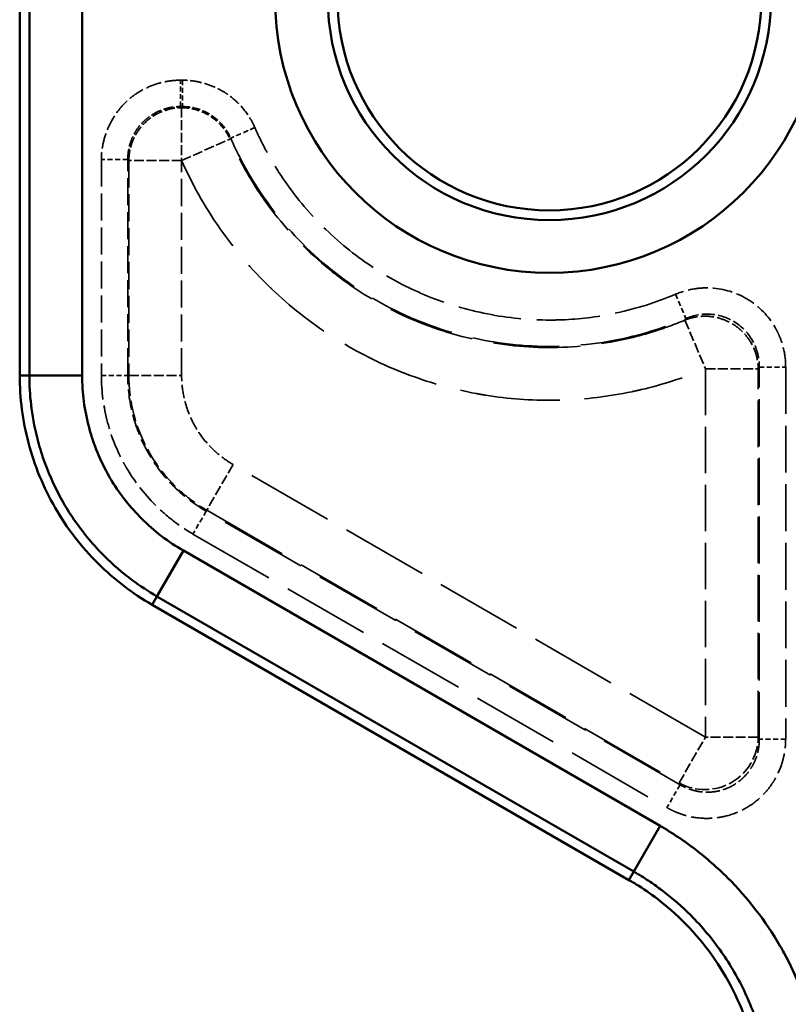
# Model space of a CAD drawing. Header units: millimetres. Extents: x 3367 to 6255, y 2001 to 4216.
# Tile 157 of 256: x 3624 to 3653, y 2908 to 2945. Entities that reach past the tile are written whole.
import ezdxf

# ---------------------------------------------------------------- set-up
doc = ezdxf.new("R2010")
doc.units = ezdxf.units.MM
doc.linetypes.add('DASHED', pattern=[0.2067, 0.1654, -0.0413])
for name, color, linetype, lineweight in [('Sichtbare Kanten(DIN)', 7, 'Continuous', 50), ('Sichtbare tangentiale Kanten(DIN)', 7, 'Continuous', 50), ('Verdeckte Kanten(DIN)', 7, 'DASHED', 35), ('Verdeckte tangentiale Kanten(DIN)', 7, 'DASHED', 35)]:
    doc.layers.add(name, color=color, linetype=linetype, lineweight=lineweight)

msp = doc.modelspace()

# ---------------------------------------------------------------- linework, layer by layer
at = {"layer": 'Sichtbare Kanten(DIN)'}
for p, q in [((3623.60204, 2960.10444), (3623.60204, 2931.65145)), ((3628.60204, 2922.99119), (3646.60204, 2912.59889))]:
    msp.add_line(p, q, dxfattribs=at)
msp.add_circle((3643.59772, 2945.87798), 8, dxfattribs=at)
for points, knots in [([(3623.60204, 2931.65145), (3623.60204, 2930.79233), (3623.71301, 2929.93669), (3624.15731, 2928.2471), (3624.4969, 2927.42211), (3625.38675, 2925.88083), (3625.93143, 2925.17425), (3627.1725, 2923.94467), (3627.85802, 2923.42075), (3628.60204, 2922.99119)], [0.000001, 0.000001, 0.000001, 0.000001, 0.25773682, 0.25773682, 0.52508253, 0.52508253, 0.79242823, 0.79242823, 1.05016404, 1.05016404, 1.05016404, 1.05016404]), ([(3646.60204, 2912.59889), (3646.72521, 2912.52777), (3646.84758, 2912.45362), (3646.96892, 2912.37644), (3647.24271, 2912.2023), (3647.5113, 2912.01272), (3647.77222, 2911.80812), (3648.1636, 2911.50123), (3648.53771, 2911.16053), (3648.88648, 2910.78968), (3649.23526, 2910.41884), (3649.5587, 2910.01786), (3649.85, 2909.59294), (3650.1413, 2909.16802), (3650.40044, 2908.71916), (3650.62279, 2908.25443), (3650.84513, 2907.7897), (3651.03067, 2907.30909), (3651.17744, 2906.82162), (3651.32421, 2906.33415), (3651.43221, 2905.83982), (3651.50231, 2905.34743), (3651.54904, 2905.01917), (3651.57892, 2904.69177), (3651.59284, 2904.36758), (3651.599, 2904.22391), (3651.60204, 2904.08087), (3651.60204, 2903.93863)], [0, 0, 0, 0, 0.042669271, 0.042669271, 0.042669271, 0.138949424, 0.138949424, 0.138949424, 0.283369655, 0.283369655, 0.283369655, 0.427789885, 0.427789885, 0.427789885, 0.572210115, 0.572210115, 0.572210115, 0.716630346, 0.716630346, 0.716630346, 0.861050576, 0.861050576, 0.861050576, 0.957330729, 0.957330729, 0.957330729, 1, 1, 1, 1])]:
    msp.add_open_spline(points, degree=3, knots=knots, dxfattribs=at)
at = {"layer": 'Sichtbare tangentiale Kanten(DIN)'}
for p, q in [((3623.96724, 2931.65145), (3623.96724, 2960.10444)), ((3625.95963, 2960.10444), (3625.95963, 2931.65145)), ((3623.96724, 2931.65145), (3623.60204, 2931.65145)), ((3625.95963, 2931.65145), (3623.96724, 2931.65145)), ((3629.78084, 2925.03293), (3628.78464, 2923.30747)), ((3629.78084, 2925.03293), (3647.78084, 2914.64063)), ((3628.78464, 2923.30747), (3628.60204, 2922.99119)), ((3646.78464, 2912.91517), (3628.78464, 2923.30747)), ((3647.78084, 2914.64063), (3646.78464, 2912.91517)), ((3646.78464, 2912.91517), (3646.60204, 2912.59889))]:
    msp.add_line(p, q, dxfattribs=at)
for radius in [10.35759, 8.3652]:
    msp.add_arc((3643.59772, 2945.87798), radius, 180, 0, dxfattribs=at)
for points, knots in [([(3628.78464, 2923.30747), (3628.46223, 2923.49359), (3628.15076, 2923.69861), (3627.85107, 2923.92167), (3627.47593, 2924.20087), (3627.11901, 2924.50873), (3626.78684, 2924.84089), (3626.58828, 2925.03944), (3626.39856, 2925.24666), (3626.21838, 2925.46161), (3625.8588, 2925.89058), (3625.53772, 2926.34967), (3625.25861, 2926.8331), (3624.97925, 2927.31699), (3624.74193, 2927.82526), (3624.54998, 2928.35161), (3624.45361, 2928.61589), (3624.36876, 2928.88449), (3624.29586, 2929.15651), (3624.18594, 2929.56662), (3624.10317, 2929.98448), (3624.04835, 2930.40402), (3624.04262, 2930.44789), (3624.03719, 2930.49177), (3624.03207, 2930.53568), (3623.98877, 2930.9068), (3623.96725, 2931.27912), (3623.96724, 2931.65145)], [0, 0, 0, 0, 0.11125616, 0.11125616, 0.11125616, 0.25052134, 0.25052134, 0.25052134, 0.33376849, 0.33376849, 0.33376849, 0.49990193, 0.49990193, 0.49990193, 0.666191, 0.666191, 0.666191, 0.74968449, 0.74968449, 0.74968449, 0.87556724, 0.87556724, 0.87556724, 0.88873033, 0.88873033, 0.88873033, 1, 1, 1, 1]), ([(3625.95963, 2931.65145), (3625.95963, 2931.32253), (3625.98145, 2930.99011), (3626.02463, 2930.66202), (3626.06812, 2930.33166), (3626.13327, 2930.00572), (3626.21998, 2929.68253), (3626.39202, 2929.04133), (3626.64926, 2928.41114), (3626.98315, 2927.83102), (3627.01675, 2927.77264), (3627.05112, 2927.71477), (3627.08623, 2927.65743), (3627.40068, 2927.14389), (3627.77798, 2926.66781), (3628.20319, 2926.24345), (3628.67639, 2925.7712), (3629.20891, 2925.36313), (3629.78084, 2925.03293)], [0, 0, 0, 0, 0.99906867, 0.99906867, 0.99906867, 2.00503142, 2.00503142, 2.00503142, 4.00085995, 4.00085995, 4.00085995, 4.20168361, 4.20168361, 4.20168361, 6.00004252, 6.00004252, 6.00004252, 8.00140881, 8.00140881, 8.00140881, 8.00140881]), ([(3647.78084, 2914.64063), (3647.83831, 2914.60707), (3647.89585, 2914.57347), (3647.953, 2914.53928), (3648.01023, 2914.50505), (3648.06708, 2914.47022), (3648.12364, 2914.43494), (3648.23696, 2914.36426), (3648.34916, 2914.29178), (3648.46014, 2914.21744), (3648.68261, 2914.06842), (3648.90017, 2913.91192), (3649.11279, 2913.74832), (3649.53766, 2913.42141), (3649.94274, 2913.06612), (3650.32623, 2912.68295), (3651.08652, 2911.92329), (3651.7612, 2911.05353), (3652.30278, 2910.11831), (3652.35766, 2910.02354), (3652.41119, 2909.9281), (3652.46335, 2909.83206), (3652.9278, 2908.97689), (3653.28865, 2908.06423), (3653.53869, 2907.12623), (3653.81705, 2906.08193), (3653.95797, 2905.0064), (3653.95963, 2903.93863)], [0, 0, 0, 0, 0.20216022, 0.20216022, 0.20216022, 0.40461572, 0.40461572, 0.40461572, 0.81024859, 0.81024859, 0.81024859, 1.62334437, 1.62334437, 1.62334437, 3.24812431, 3.24812431, 3.24812431, 6.46936853, 6.46936853, 6.46936853, 6.79579389, 6.79579389, 6.79579389, 9.70224823, 9.70224823, 9.70224823, 12.93809391, 12.93809391, 12.93809391, 12.93809391]), ([(3651.96724, 2903.93863), (3651.96727, 2904.33913), (3651.94377, 2904.73961), (3651.89715, 2905.1388), (3651.8388, 2905.63848), (3651.74397, 2906.13665), (3651.61322, 2906.62478), (3651.53506, 2906.91658), (3651.44407, 2907.2048), (3651.34073, 2907.4883), (3651.13449, 2908.05407), (3650.87944, 2908.60014), (3650.57916, 2909.12021), (3650.2786, 2909.64077), (3649.93272, 2910.13529), (3649.54557, 2910.59725), (3649.35119, 2910.82919), (3649.14657, 2911.05273), (3648.93236, 2911.26698), (3648.60939, 2911.58999), (3648.26464, 2911.89185), (3647.90321, 2912.16861), (3647.86542, 2912.19755), (3647.82745, 2912.22621), (3647.78931, 2912.25459), (3647.64587, 2912.36131), (3647.49985, 2912.46419), (3647.35142, 2912.56311), (3647.25834, 2912.62514), (3647.16431, 2912.68561), (3647.06941, 2912.7446), (3647.02228, 2912.77389), (3646.97493, 2912.80283), (3646.92731, 2912.83126), (3646.87994, 2912.85955), (3646.83231, 2912.88735), (3646.78464, 2912.91517)], [0, 0, 0, 0, 0.11125609, 0.11125609, 0.11125609, 0.25051814, 0.25051814, 0.25051814, 0.33376826, 0.33376826, 0.33376826, 0.4999019, 0.4999019, 0.4999019, 0.66619112, 0.66619112, 0.66619112, 0.74968495, 0.74968495, 0.74968495, 0.87556958, 0.87556958, 0.87556958, 0.88873037, 0.88873037, 0.88873037, 0.93822014, 0.93822014, 0.93822014, 0.96925313, 0.96925313, 0.96925313, 0.98466653, 0.98466653, 0.98466653, 1, 1, 1, 1])]:
    msp.add_open_spline(points, degree=3, knots=knots, dxfattribs=at)
at = {"layer": 'Verdeckte Kanten(DIN)', "ltscale": 2.25794}
msp.add_line((3629.71618, 2941.75777), (3629.71618, 2939.76893), dxfattribs=at)
at = {"layer": 'Verdeckte Kanten(DIN)', "ltscale": 2.260227}
msp.add_line((3648.71548, 2933.73713), (3649.48941, 2931.90123), dxfattribs=at)
at = {"layer": 'Verdeckte Kanten(DIN)', "ltscale": 2.26044}
msp.add_line((3649.48941, 2931.90123), (3651.4818, 2931.90123), dxfattribs=at)
at = {"layer": 'Verdeckte Kanten(DIN)', "ltscale": 2.260439}
for p in [(3648.49322, 2916.26463), (3651.4818, 2917.99009)]:
    msp.add_line(p, (3649.48941, 2917.99009), dxfattribs=at)
at = {"layer": 'Verdeckte Kanten(DIN)', "ltscale": 1.13017}
for p, q in [((3652.51837, 2917.92016), (3651.52218, 2917.92016)), ((3648.53359, 2916.1947), (3648.03549, 2915.33197))]:
    msp.add_line(p, q, dxfattribs=at)
at = {"layer": 'Verdeckte tangentiale Kanten(DIN)', "ltscale": 1.13017}
for p, q in [((3629.6743, 2941.79812), (3629.6743, 2942.79431)), ((3629.74254, 2942.79431), (3629.74254, 2941.79812)), ((3627.68191, 2939.80573), (3626.68571, 2939.80573)), ((3651.52218, 2931.96219), (3652.51837, 2931.96219)), ((3630.6423, 2926.52428), (3630.1442, 2925.66155))]:
    msp.add_line(p, q, dxfattribs=at)
at = {"layer": 'Verdeckte tangentiale Kanten(DIN)', "ltscale": 0.051896}
for p, q in [((3629.74254, 2942.79431), (3629.6743, 2942.79431)), ((3629.6743, 2941.79812), (3629.74254, 2941.79812))]:
    msp.add_line(p, q, dxfattribs=at)
at = {"layer": 'Verdeckte tangentiale Kanten(DIN)', "ltscale": 0.353936}
msp.add_line((3629.71467, 2941.75777), (3629.6743, 2941.79812), dxfattribs=at)
at = {"layer": 'Verdeckte tangentiale Kanten(DIN)', "ltscale": 0.353234}
msp.add_line((3629.74254, 2941.79812), (3629.71619, 2941.75776), dxfattribs=at)
at = {"layer": 'Verdeckte tangentiale Kanten(DIN)', "ltscale": 2.260181}
msp.add_line((3629.71642, 2939.76546), (3631.53961, 2940.56828), dxfattribs=at)
at = {"layer": 'Verdeckte tangentiale Kanten(DIN)', "ltscale": 0.353258}
msp.add_line((3631.53962, 2940.56829), (3631.56737, 2940.60549), dxfattribs=at)
at = {"layer": 'Verdeckte tangentiale Kanten(DIN)', "ltscale": 6.212236}
for p, q in [((3626.68571, 2939.80573), (3626.6857, 2931.65176)), ((3627.68189, 2931.65176), (3627.68191, 2939.80573))]:
    msp.add_line(p, q, dxfattribs=at)
at = {"layer": 'Verdeckte tangentiale Kanten(DIN)', "ltscale": 0.353945}
msp.add_line((3627.68191, 2939.80573), (3627.72228, 2939.76879), dxfattribs=at)
at = {"layer": 'Verdeckte tangentiale Kanten(DIN)', "ltscale": 6.184096}
msp.add_line((3627.72228, 2939.76879), (3627.72227, 2931.65176), dxfattribs=at)
at = {"layer": 'Verdeckte tangentiale Kanten(DIN)', "ltscale": 2.260439}
for p, q in [((3629.71467, 2939.76879), (3627.72228, 2939.76879)), ((3631.65869, 2928.2847), (3630.66249, 2926.55924))]:
    msp.add_line(p, q, dxfattribs=at)
at = {"layer": 'Verdeckte tangentiale Kanten(DIN)', "ltscale": 6.183266}
msp.add_line((3629.71466, 2931.65175), (3629.71467, 2939.7677), dxfattribs=at)
at = {"layer": 'Verdeckte tangentiale Kanten(DIN)', "ltscale": 1.130168}
msp.add_line((3648.35784, 2934.71141), (3648.74849, 2933.795), dxfattribs=at)
at = {"layer": 'Verdeckte tangentiale Kanten(DIN)', "ltscale": 0.355265}
msp.add_line((3648.74851, 2933.795), (3648.71549, 2933.73715), dxfattribs=at)
at = {"layer": 'Verdeckte tangentiale Kanten(DIN)', "ltscale": 10.5985}
for p, q in [((3649.48941, 2931.90123), (3649.48941, 2917.99009)), ((3651.4818, 2917.99009), (3651.4818, 2931.90123))]:
    msp.add_line(p, q, dxfattribs=at)
at = {"layer": 'Verdeckte tangentiale Kanten(DIN)', "ltscale": 0.355868}
msp.add_line((3651.4818, 2931.90123), (3651.52218, 2931.96219), dxfattribs=at)
at = {"layer": 'Verdeckte tangentiale Kanten(DIN)', "ltscale": 10.698225}
for p, q in [((3651.52218, 2917.92016), (3651.52218, 2931.96219)), ((3652.51837, 2931.96219), (3652.51837, 2917.92016))]:
    msp.add_line(p, q, dxfattribs=at)
at = {"layer": 'Verdeckte tangentiale Kanten(DIN)', "ltscale": 1.130144}
msp.add_line((3626.68573, 2931.65176), (3627.68189, 2931.65176), dxfattribs=at)
at = {"layer": 'Verdeckte tangentiale Kanten(DIN)', "ltscale": 0.352825}
for p, q in [((3627.72227, 2931.65176), (3627.68189, 2931.65176)), ((3630.66249, 2926.55924), (3630.6423, 2926.52428))]:
    msp.add_line(p, q, dxfattribs=at)
at = {"layer": 'Verdeckte tangentiale Kanten(DIN)', "ltscale": 2.260465}
msp.add_line((3627.72227, 2931.65176), (3629.71469, 2931.65175), dxfattribs=at)
at = {"layer": 'Verdeckte tangentiale Kanten(DIN)', "ltscale": 19.921787}
for p, q in [((3649.48941, 2917.99009), (3631.65869, 2928.2847)), ((3630.66249, 2926.55924), (3648.49322, 2916.26463))]:
    msp.add_line(p, q, dxfattribs=at)
at = {"layer": 'Verdeckte tangentiale Kanten(DIN)', "ltscale": 19.989449}
for p, q in [((3648.53359, 2916.1947), (3630.6423, 2926.52428)), ((3630.1442, 2925.66155), (3648.03549, 2915.33197))]:
    msp.add_line(p, q, dxfattribs=at)
at = {"layer": 'Verdeckte tangentiale Kanten(DIN)', "ltscale": 0.356824}
for p, q in [((3651.52218, 2917.92016), (3651.4818, 2917.99009)), ((3648.49322, 2916.26463), (3648.53359, 2916.1947))]:
    msp.add_line(p, q, dxfattribs=at)
at = {"layer": 'Verdeckte tangentiale Kanten(DIN)', "ltscale": 3.171279}
msp.add_ellipse((3649.48941, 2917.99009), major_axis=(-1.73205, -1), ratio=0.98503422, start_param=0.53015185, end_param=2.6114408, dxfattribs=at)
at = {"layer": 'Verdeckte tangentiale Kanten(DIN)', "ltscale": 3.573416}
msp.add_open_spline([(3629.6743, 2942.79431), (3629.62628, 2942.79361), (3629.57821, 2942.7929), (3629.53007, 2942.79068), (3629.48193, 2942.78846), (3629.43372, 2942.78472), (3629.38554, 2942.77985), (3629.28917, 2942.7701), (3629.1929, 2942.75585), (3629.09719, 2942.73688), (3628.90598, 2942.699), (3628.71705, 2942.64233), (3628.53493, 2942.56804), (3628.35288, 2942.49378), (3628.17766, 2942.40194), (3628.01398, 2942.29292), (3627.85027, 2942.1839), (3627.69818, 2942.05784), (3627.56035, 2941.91717), (3627.42252, 2941.77652), (3627.29913, 2941.62134), (3627.1914, 2941.45617), (3627.08359, 2941.29089), (3626.99147, 2941.11561), (3626.91655, 2940.93419), (3626.84163, 2940.75277), (3626.78393, 2940.56522), (3626.74494, 2940.37584), (3626.72544, 2940.2811), (3626.71062, 2940.18591), (3626.70071, 2940.09071), (3626.69576, 2940.04312), (3626.69203, 2939.99554), (3626.68948, 2939.94801), (3626.68821, 2939.92425), (3626.68724, 2939.90051), (3626.68666, 2939.8768), (3626.68608, 2939.85308), (3626.68589, 2939.8294), (3626.68571, 2939.80573)], degree=3, knots=[0, 0, 0, 0, 0.14673175, 0.14673175, 0.14673175, 0.29349301, 0.29349301, 0.29349301, 0.5870035, 0.5870035, 0.5870035, 1.1733718, 1.1733718, 1.1733718, 1.75950605, 1.75950605, 1.75950605, 2.345716, 2.345716, 2.345716, 2.93191265, 2.93191265, 2.93191265, 3.51846796, 3.51846796, 3.51846796, 4.10500732, 4.10500732, 4.10500732, 4.39840796, 4.39840796, 4.39840796, 4.54509067, 4.54509067, 4.54509067, 4.61842888, 4.61842888, 4.61842888, 4.6917661, 4.6917661, 4.6917661, 4.6917661], dxfattribs=at)
at = {"layer": 'Verdeckte tangentiale Kanten(DIN)', "ltscale": 2.635274}
msp.add_open_spline([(3632.47979, 2941.00537), (3632.36514, 2941.26652), (3632.21142, 2941.51364), (3632.02495, 2941.73454), (3631.87868, 2941.90781), (3631.7123, 2942.06495), (3631.53008, 2942.20074), (3631.48009, 2942.23799), (3631.42888, 2942.27367), (3631.37655, 2942.30766), (3631.1336, 2942.46549), (3630.86631, 2942.58695), (3630.58973, 2942.66913), (3630.4512, 2942.7103), (3630.31035, 2942.74162), (3630.16861, 2942.76258), (3630.09774, 2942.77305), (3630.02665, 2942.78094), (3629.95556, 2942.78632), (3629.92002, 2942.78901), (3629.88448, 2942.79108), (3629.84897, 2942.79231), (3629.81346, 2942.79353), (3629.77799, 2942.79392), (3629.74254, 2942.79431)], degree=3, knots=[0, 0, 0, 0, 0.86451985, 0.86451985, 0.86451985, 1.5426634, 1.5426634, 1.5426634, 1.72871081, 1.72871081, 1.72871081, 2.59241879, 2.59241879, 2.59241879, 3.02501116, 3.02501116, 3.02501116, 3.24129714, 3.24129714, 3.24129714, 3.34941999, 3.34941999, 3.34941999, 3.45752227, 3.45752227, 3.45752227, 3.45752227], dxfattribs=at)
at = {"layer": 'Verdeckte tangentiale Kanten(DIN)', "ltscale": 2.388951}
msp.add_open_spline([(3627.68191, 2939.80573), (3627.68196, 2939.82207), (3627.68202, 2939.83842), (3627.68232, 2939.85477), (3627.68263, 2939.87111), (3627.6832, 2939.88745), (3627.68395, 2939.90377), (3627.68547, 2939.93643), (3627.68774, 2939.96905), (3627.69082, 2940.00158), (3627.69699, 2940.06667), (3627.70636, 2940.13143), (3627.71884, 2940.19557), (3627.7438, 2940.32383), (3627.78121, 2940.44968), (3627.83068, 2940.57048), (3627.8439, 2940.60274), (3627.85797, 2940.63463), (3627.87287, 2940.66613), (3627.91381, 2940.75262), (3627.96103, 2940.83607), (3628.01402, 2940.91571), (3628.0863, 2941.02432), (3628.16931, 2941.12586), (3628.26155, 2941.21821), (3628.3108, 2941.26752), (3628.36268, 2941.31421), (3628.41684, 2941.35801), (3628.46411, 2941.39623), (3628.51317, 2941.43228), (3628.5638, 2941.46598), (3628.67248, 2941.53831), (3628.78841, 2941.59977), (3628.90929, 2941.64929), (3628.94156, 2941.66252), (3628.97419, 2941.67489), (3629.00712, 2941.68639), (3629.09752, 2941.71798), (3629.19026, 2941.74305), (3629.28431, 2941.76129), (3629.34848, 2941.77373), (3629.41327, 2941.783), (3629.47837, 2941.78925), (3629.51091, 2941.79237), (3629.54354, 2941.79473), (3629.57622, 2941.79608), (3629.60889, 2941.79744), (3629.64161, 2941.79778), (3629.6743, 2941.79812)], degree=3, knots=[0, 0, 0, 0, 0.0489689, 0.0489689, 0.0489689, 0.09794288, 0.09794288, 0.09794288, 0.19590682, 0.19590682, 0.19590682, 0.39189511, 0.39189511, 0.39189511, 0.78376421, 0.78376421, 0.78376421, 0.88840332, 0.88840332, 0.88840332, 1.17572283, 1.17572283, 1.17572283, 1.5675979, 1.5675979, 1.5675979, 1.77680663, 1.77680663, 1.77680663, 1.95937933, 1.95937933, 1.95937933, 2.35129125, 2.35129125, 2.35129125, 2.45593235, 2.45593235, 2.45593235, 2.74317341, 2.74317341, 2.74317341, 2.9391608, 2.9391608, 2.9391608, 3.03712717, 3.03712717, 3.03712717, 3.13505806, 3.13505806, 3.13505806, 3.13505806], dxfattribs=at)
at = {"layer": 'Verdeckte tangentiale Kanten(DIN)', "ltscale": 2.379713}
msp.add_open_spline([(3627.72228, 2939.76879), (3627.72302, 2939.80116), (3627.72376, 2939.83352), (3627.7255, 2939.86587), (3627.72724, 2939.8982), (3627.72998, 2939.93053), (3627.73346, 2939.96281), (3627.73878, 2940.01198), (3627.74583, 2940.06108), (3627.75473, 2940.11001), (3627.75747, 2940.1251), (3627.7604, 2940.14018), (3627.76349, 2940.15524), (3627.78953, 2940.28175), (3627.8282, 2940.4068), (3627.87886, 2940.527), (3627.91262, 2940.60712), (3627.95169, 2940.68509), (3627.9954, 2940.75997), (3628.08306, 2940.91016), (3628.18949, 2941.04841), (3628.31189, 2941.17062), (3628.43457, 2941.29312), (3628.57334, 2941.39954), (3628.72406, 2941.48708), (3628.79869, 2941.53043), (3628.87637, 2941.56916), (3628.95618, 2941.60264), (3629.07647, 2941.65309), (3629.20159, 2941.69155), (3629.32815, 2941.71734), (3629.34334, 2941.72044), (3629.35855, 2941.72335), (3629.37378, 2941.72609), (3629.4226, 2941.73486), (3629.47158, 2941.7418), (3629.52063, 2941.74699), (3629.55292, 2941.75042), (3629.58525, 2941.75308), (3629.61759, 2941.75475), (3629.64994, 2941.75642), (3629.6823, 2941.7571), (3629.71467, 2941.75777)], degree=3, knots=[0, 0, 0, 0, 0.03156629, 0.03156629, 0.03156629, 0.06312155, 0.06312155, 0.06312155, 0.11117458, 0.11117458, 0.11117458, 0.12599635, 0.12599635, 0.12599635, 0.25052461, 0.25052461, 0.25052461, 0.33352375, 0.33352375, 0.33352375, 0.49999993, 0.49999993, 0.49999993, 0.66685708, 0.66685708, 0.66685708, 0.74947823, 0.74947823, 0.74947823, 0.87400443, 0.87400443, 0.87400443, 0.88895236, 0.88895236, 0.88895236, 0.9368784, 0.9368784, 0.9368784, 0.96843354, 0.96843354, 0.96843354, 1, 1, 1, 1], dxfattribs=at)
at = {"layer": 'Verdeckte tangentiale Kanten(DIN)', "ltscale": 1.751301}
msp.add_open_spline([(3629.71618, 2941.75774), (3629.80079, 2941.75732), (3630.0546, 2941.73997), (3630.55616, 2941.60713), (3631.06326, 2941.27634), (3631.38627, 2940.8717), (3631.50412, 2940.64747), (3631.53828, 2940.57125)], degree=3, knots=[0, 0, 0, 0, 0.111111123, 0.333333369, 0.666666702, 0.888888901, 0.998576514, 0.998576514, 0.998576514, 0.998576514], dxfattribs=at)
at = {"layer": 'Verdeckte tangentiale Kanten(DIN)', "ltscale": 1.758557}
msp.add_open_spline([(3629.74254, 2941.79812), (3629.95565, 2941.79864), (3630.38186, 2941.73081), (3631.07342, 2941.37123), (3631.43031, 2940.92031), (3631.56737, 2940.60549)], degree=3, knots=[0, 0, 0, 0, 0.63915172, 1.27830343, 2.30813997, 2.30813997, 2.30813997, 2.30813997], dxfattribs=at)
at = {"layer": 'Verdeckte tangentiale Kanten(DIN)', "ltscale": 1.130128}
msp.add_open_spline([(3632.47979, 2941.00537), (3632.36788, 2940.95632), (3632.25426, 2940.90652), (3632.14783, 2940.85988), (3632.04182, 2940.81342), (3631.94421, 2940.77064), (3631.86101, 2940.73418), (3631.77782, 2940.69772), (3631.70859, 2940.66738), (3631.65834, 2940.64535), (3631.60792, 2940.62326), (3631.57716, 2940.60978), (3631.56737, 2940.60549)], degree=3, knots=[0, 0, 0, 0, 0.25054458, 0.25054458, 0.25054458, 0.50009278, 0.50009278, 0.50009278, 0.74963154, 0.74963154, 0.74963154, 1, 1, 1, 1], dxfattribs=at)
at = {"layer": 'Verdeckte tangentiale Kanten(DIN)', "ltscale": 14.432211}
msp.add_open_spline([(3648.35757, 2934.71206), (3647.64258, 2934.40807), (3646.89522, 2934.17141), (3646.13118, 2934.00779), (3645.49431, 2933.87141), (3644.84587, 2933.78578), (3644.19583, 2933.75362), (3644.05349, 2933.74658), (3643.91105, 2933.74209), (3643.76861, 2933.74016), (3642.97555, 2933.72947), (3642.18234, 2933.7985), (3641.40335, 2933.94257), (3640.62432, 2934.08664), (3639.85951, 2934.30576), (3639.12325, 2934.59651), (3638.47162, 2934.85384), (3637.84235, 2935.16729), (3637.24546, 2935.53364), (3637.16803, 2935.58116), (3637.09114, 2935.62958), (3637.01481, 2935.67887), (3636.35005, 2936.1082), (3635.72798, 2936.60441), (3635.15886, 2937.15548), (3634.58965, 2937.70663), (3634.07342, 2938.31266), (3633.62144, 2938.96368), (3633.36533, 2939.33256), (3633.12985, 2939.71589), (3632.91645, 2940.11072), (3632.75862, 2940.40273), (3632.61303, 2940.70134), (3632.47998, 2941.00545)], degree=3, knots=[0.97464216, 0.97464216, 0.97464216, 0.97464216, 3.31263005, 3.31263005, 3.31263005, 5.2614815, 5.2614815, 5.2614815, 5.68822946, 5.68822946, 5.68822946, 8.06413622, 8.06413622, 8.06413622, 10.44014871, 10.44014871, 10.44014871, 12.54306738, 12.54306738, 12.54306738, 12.81587794, 12.81587794, 12.81587794, 15.19177158, 15.19177158, 15.19177158, 17.56801648, 17.56801648, 17.56801648, 18.91445502, 18.91445502, 18.91445502, 19.91025954, 19.91025954, 19.91025954, 19.91025954], dxfattribs=at)
at = {"layer": 'Verdeckte tangentiale Kanten(DIN)', "ltscale": 19.824295}
msp.add_open_spline([(3648.71547, 2933.73716), (3648.41639, 2933.61109), (3647.50517, 2933.26602), (3645.60577, 2932.77887), (3642.99517, 2932.60757), (3640.08534, 2933.06647), (3637.34892, 2934.15518), (3634.91914, 2935.82069), (3633.13975, 2937.73859), (3632.09444, 2939.39698), (3631.66951, 2940.27321), (3631.53896, 2940.56978)], degree=3, knots=[0.000001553, 0.000001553, 0.000001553, 0.000001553, 0.047619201, 0.142857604, 0.285714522, 0.428571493, 0.57142851, 0.714285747, 0.857142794, 0.952380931, 0.999919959, 0.999919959, 0.999919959, 0.999919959], dxfattribs=at)
at = {"layer": 'Verdeckte tangentiale Kanten(DIN)', "ltscale": 19.83522}
msp.add_open_spline([(3631.5675, 2940.60554), (3631.80342, 2940.06727), (3632.5841, 2938.56741), (3634.33432, 2936.37105), (3636.98677, 2934.36766), (3640.05364, 2933.08613), (3643.34255, 2932.60672), (3646.29675, 2932.92194), (3648.05911, 2933.50133), (3648.74845, 2933.7951)], degree=3, knots=[32.34274342, 32.34274342, 32.34274342, 32.34274342, 34.10258126, 37.39460518, 40.68662909, 43.978653, 47.27067691, 50.56270082, 52.80720607, 52.80720607, 52.80720607, 52.80720607], dxfattribs=at)
at = {"layer": 'Verdeckte tangentiale Kanten(DIN)', "ltscale": 22.822695}
msp.add_open_spline([(3629.71525, 2939.76762), (3630.10775, 2938.87618), (3630.5862, 2938.02256), (3631.14196, 2937.22265), (3631.14781, 2937.21422), (3631.15367, 2937.2058), (3631.15955, 2937.19738), (3631.71783, 2936.39733), (3632.35363, 2935.65135), (3633.05504, 2934.97326), (3633.07344, 2934.95547), (3633.09189, 2934.93773), (3633.11038, 2934.92004), (3633.80415, 2934.25612), (3634.56113, 2933.65824), (3635.36773, 2933.13719), (3635.44783, 2933.08545), (3635.52842, 2933.03446), (3635.60949, 2932.98424), (3636.36648, 2932.51527), (3637.16488, 2932.1131), (3637.99233, 2931.784), (3638.11053, 2931.73699), (3638.22933, 2931.69147), (3638.34867, 2931.64746), (3639.15428, 2931.35033), (3639.98516, 2931.12172), (3640.82939, 2930.96501), (3640.94982, 2930.94265), (3641.07053, 2930.92176), (3641.19147, 2930.90233), (3642.0439, 2930.76541), (3642.90806, 2930.70135), (3643.77136, 2930.7112), (3643.87757, 2930.71242), (3643.98377, 2930.71475), (3644.08994, 2930.71819), (3644.96912, 2930.74675), (3645.8458, 2930.85198), (3646.70676, 2931.03234), (3646.82624, 2931.05737), (3646.94542, 2931.08385), (3647.06425, 2931.11175), (3647.84132, 2931.29424), (3648.60395, 2931.53802), (3649.34284, 2931.84035), (3649.3918, 2931.86039), (3649.44066, 2931.88068), (3649.48941, 2931.90123)], degree=3, knots=[37.43858538, 37.43858538, 37.43858538, 37.43858538, 40.36068056, 40.36068056, 40.36068056, 40.39146619, 40.39146619, 40.39146619, 43.31826119, 43.31826119, 43.31826119, 43.39503487, 43.39503487, 43.39503487, 46.27584101, 46.27584101, 46.27584101, 46.5619278, 46.5619278, 46.5619278, 49.23342161, 49.23342161, 49.23342161, 49.61504152, 49.61504152, 49.61504152, 52.19100267, 52.19100267, 52.19100267, 52.55848125, 52.55848125, 52.55848125, 55.14858115, 55.14858115, 55.14858115, 55.46724761, 55.46724761, 55.46724761, 58.10617399, 58.10617399, 58.10617399, 58.47239962, 58.47239962, 58.47239962, 60.86711915, 60.86711915, 60.86711915, 61.02581181, 61.02581181, 61.02581181, 61.02581181], dxfattribs=at)
at = {"layer": 'Verdeckte tangentiale Kanten(DIN)', "ltscale": 4.498999}
msp.add_open_spline([(3652.51837, 2931.96219), (3652.51837, 2932.20652), (3652.4883, 2932.45293), (3652.42892, 2932.69206), (3652.39015, 2932.84818), (3652.33891, 2933.00118), (3652.27562, 2933.14907), (3652.2419, 2933.22787), (3652.2048, 2933.30514), (3652.16438, 2933.38064), (3651.93197, 2933.81485), (3651.59095, 2934.19083), (3651.18123, 2934.46161), (3651.16448, 2934.47268), (3651.14762, 2934.48357), (3651.13065, 2934.49428), (3650.73237, 2934.74568), (3650.27178, 2934.89987), (3649.80161, 2934.94174), (3649.68059, 2934.95252), (3649.55894, 2934.95582), (3649.43736, 2934.95168), (3649.31252, 2934.94744), (3649.18799, 2934.93531), (3649.06466, 2934.91549), (3648.82141, 2934.8764), (3648.58289, 2934.80734), (3648.35784, 2934.71141)], degree=3, knots=[0, 0, 0, 0, 0.73744778, 0.73744778, 0.73744778, 1.21888128, 1.21888128, 1.21888128, 1.47539375, 1.47539375, 1.47539375, 2.95062642, 2.95062642, 2.95062642, 3.01092074, 3.01092074, 3.01092074, 4.42569741, 4.42569741, 4.42569741, 4.78984339, 4.78984339, 4.78984339, 5.16374384, 5.16374384, 5.16374384, 5.90125409, 5.90125409, 5.90125409, 5.90125409], dxfattribs=at)
at = {"layer": 'Verdeckte tangentiale Kanten(DIN)', "ltscale": 2.983864}
msp.add_open_spline([(3648.71548, 2933.73713), (3648.77237, 2933.76035), (3648.94637, 2933.82207), (3649.31239, 2933.89666), (3649.8121, 2933.88054), (3650.34995, 2933.70867), (3650.82067, 2933.39627), (3651.18797, 2932.96742), (3651.39693, 2932.51322), (3651.47038, 2932.14698), (3651.4811, 2931.96267), (3651.4818, 2931.90123)], degree=3, knots=[0, 0, 0, 0, 0.047619, 0.142857, 0.28571405, 0.42857114, 0.57142829, 0.71428548, 0.85714271, 0.9523809, 1, 1, 1, 1], dxfattribs=at)
at = {"layer": 'Verdeckte tangentiale Kanten(DIN)', "ltscale": 3.011605}
msp.add_open_spline([(3648.7485, 2933.79501), (3649.04568, 2933.92359), (3649.70128, 2934.03658), (3650.65986, 2933.72406), (3651.35764, 2932.97428), (3651.52407, 2932.29959), (3651.52218, 2931.96219)], degree=3, knots=[0.0000065, 0.0000065, 0.0000065, 0.0000065, 0.96774477, 1.93548955, 2.94360943, 3.95172931, 3.95172931, 3.95172931, 3.95172931], dxfattribs=at)
at = {"layer": 'Verdeckte tangentiale Kanten(DIN)', "ltscale": 5.517366}
msp.add_open_spline([(3626.68577, 2931.65176), (3626.68679, 2931.05432), (3626.76572, 2930.45215), (3626.92146, 2929.86776), (3627.06422, 2929.33206), (3627.27149, 2928.81137), (3627.53902, 2928.32418), (3627.5632, 2928.28016), (3627.58787, 2928.23639), (3627.61304, 2928.1929), (3627.91648, 2927.66854), (3628.29186, 2927.18424), (3628.71925, 2926.75735), (3628.93332, 2926.54353), (3629.16041, 2926.34409), (3629.39853, 2926.16104), (3629.63675, 2925.97792), (3629.886, 2925.81121), (3630.1442, 2925.66155)], degree=3, knots=[0, 0, 0, 0, 1.81087891, 1.81087891, 1.81087891, 3.47086748, 3.47086748, 3.47086748, 3.6208859, 3.6208859, 3.6208859, 5.42954583, 5.42954583, 5.42954583, 6.33548699, 6.33548699, 6.33548699, 7.24182335, 7.24182335, 7.24182335, 7.24182335], dxfattribs=at)
at = {"layer": 'Verdeckte tangentiale Kanten(DIN)', "ltscale": 4.723624}
msp.add_open_spline([(3630.6423, 2926.52428), (3630.1764, 2926.79327), (3629.31828, 2927.45909), (3628.37322, 2928.73312), (3627.80686, 2930.16615), (3627.68196, 2931.15659), (3627.68196, 2931.65176)], degree=3, knots=[0, 0, 0, 0, 1.61408186, 3.22816372, 4.71379877, 6.19943383, 6.19943383, 6.19943383, 6.19943383], dxfattribs=at)
at = {"layer": 'Verdeckte tangentiale Kanten(DIN)', "ltscale": 4.691405}
msp.add_open_spline([(3627.72233, 2931.65176), (3627.72233, 2931.42485), (3627.73557, 2931.19794), (3627.76193, 2930.97177), (3627.79493, 2930.68861), (3627.84862, 2930.40646), (3627.9227, 2930.12983), (3627.96696, 2929.96452), (3628.0185, 2929.80119), (3628.07697, 2929.64058), (3628.19422, 2929.31854), (3628.33925, 2929.0076), (3628.51014, 2928.71159), (3628.68104, 2928.41559), (3628.87781, 2928.13452), (3629.09808, 2927.87196), (3629.20793, 2927.74102), (3629.32362, 2927.61472), (3629.44464, 2927.49373), (3629.64718, 2927.29126), (3629.86468, 2927.10369), (3630.0934, 2926.93353), (3630.27609, 2926.79761), (3630.46598, 2926.6727), (3630.66249, 2926.55924)], degree=3, knots=[0, 0, 0, 0, 0.11111071, 0.11111071, 0.11111071, 0.25021193, 0.25021193, 0.25021193, 0.33333212, 0.33333212, 0.33333212, 0.4999998, 0.4999998, 0.4999998, 0.66666782, 0.66666782, 0.66666782, 0.74978798, 0.74978798, 0.74978798, 0.88888927, 0.88888927, 0.88888927, 1, 1, 1, 1], dxfattribs=at)
at = {"layer": 'Verdeckte tangentiale Kanten(DIN)', "ltscale": 3.101836}
msp.add_open_spline([(3631.65869, 2928.2847), (3631.42605, 2928.41901), (3631.20671, 2928.57797), (3631.00629, 2928.75778), (3630.95403, 2928.80467), (3630.90303, 2928.85297), (3630.85339, 2928.90261), (3630.61337, 2929.14264), (3630.40519, 2929.41405), (3630.2356, 2929.70779), (3630.23379, 2929.71093), (3630.23198, 2929.71407), (3630.23018, 2929.71721), (3630.06322, 2930.00828), (3629.93413, 2930.32102), (3629.84721, 2930.64539), (3629.82716, 2930.7202), (3629.80935, 2930.79564), (3629.7938, 2930.87152), (3629.74122, 2931.12819), (3629.71472, 2931.39035), (3629.71472, 2931.65175)], degree=3, knots=[0, 0, 0, 0, 0.80730074, 0.80730074, 0.80730074, 1.01781953, 1.01781953, 1.01781953, 2.03568619, 2.03568619, 2.03568619, 2.0465625, 2.0465625, 2.0465625, 3.05355934, 3.05355934, 3.05355934, 3.28582426, 3.28582426, 3.28582426, 4.0713724, 4.0713724, 4.0713724, 4.0713724], dxfattribs=at)
at = {"layer": 'Verdeckte tangentiale Kanten(DIN)', "ltscale": 4.777918}
msp.add_open_spline([(3648.03549, 2915.33197), (3648.09307, 2915.30016), (3648.15063, 2915.26836), (3648.20939, 2915.23896), (3648.26815, 2915.20956), (3648.32809, 2915.18257), (3648.38877, 2915.15745), (3648.51014, 2915.10722), (3648.63443, 2915.06452), (3648.76091, 2915.0302), (3648.79704, 2915.0204), (3648.83336, 2915.01128), (3648.86982, 2915.00285), (3649.08858, 2914.95226), (3649.31271, 2914.92631), (3649.53652, 2914.92559), (3649.61113, 2914.92535), (3649.6857, 2914.92792), (3649.76005, 2914.93327), (3649.94592, 2914.94666), (3650.13034, 2914.97742), (3650.31012, 2915.02519), (3650.56181, 2915.09206), (3650.80437, 2915.19221), (3651.02967, 2915.32229), (3651.25496, 2915.45236), (3651.46297, 2915.61235), (3651.64673, 2915.79688), (3651.77799, 2915.92869), (3651.89684, 2916.07302), (3652.00137, 2916.22729), (3652.04318, 2916.28901), (3652.08269, 2916.35231), (3652.11979, 2916.41704), (3652.23107, 2916.61122), (3652.32066, 2916.8183), (3652.38623, 2917.03305), (3652.39716, 2917.06884), (3652.40742, 2917.10485), (3652.417, 2917.14104), (3652.45052, 2917.26773), (3652.47568, 2917.39672), (3652.49287, 2917.52695), (3652.50146, 2917.59205), (3652.50805, 2917.65747), (3652.51197, 2917.72305), (3652.51589, 2917.78864), (3652.51713, 2917.85439), (3652.51837, 2917.92016)], degree=3, knots=[6.32779832, 6.32779832, 6.32779832, 6.32779832, 6.52367193, 6.52367193, 6.52367193, 6.7195578, 6.7195578, 6.7195578, 7.11136867, 7.11136867, 7.11136867, 7.22331077, 7.22331077, 7.22331077, 7.89492671, 7.89492671, 7.89492671, 8.11882321, 8.11882321, 8.11882321, 8.67853256, 8.67853256, 8.67853256, 9.46209188, 9.46209188, 9.46209188, 10.24565121, 10.24565121, 10.24565121, 10.80536055, 10.80536055, 10.80536055, 11.02925705, 11.02925705, 11.02925705, 11.700873, 11.700873, 11.700873, 11.8128151, 11.8128151, 11.8128151, 12.20462597, 12.20462597, 12.20462597, 12.40051184, 12.40051184, 12.40051184, 12.59638544, 12.59638544, 12.59638544, 12.59638544], dxfattribs=at)
at = {"layer": 'Verdeckte tangentiale Kanten(DIN)', "ltscale": 3.20268}
msp.add_open_spline([(3651.52218, 2917.92016), (3651.52164, 2917.87583), (3651.5211, 2917.83151), (3651.51876, 2917.78732), (3651.51642, 2917.74313), (3651.51229, 2917.69906), (3651.50682, 2917.65521), (3651.49588, 2917.5675), (3651.47959, 2917.48065), (3651.4577, 2917.39539), (3651.45145, 2917.37103), (3651.44474, 2917.3468), (3651.43758, 2917.32272), (3651.39463, 2917.17824), (3651.33556, 2917.03904), (3651.26192, 2916.90863), (3651.23737, 2916.86515), (3651.2112, 2916.82265), (3651.18349, 2916.78123), (3651.11421, 2916.67768), (3651.0353, 2916.5809), (3650.94803, 2916.49261), (3650.89567, 2916.43963), (3650.84031, 2916.38972), (3650.78232, 2916.34315), (3650.705, 2916.28105), (3650.62299, 2916.22488), (3650.53716, 2916.17533), (3650.45133, 2916.12578), (3650.36168, 2916.08284), (3650.26925, 2916.04693), (3650.19992, 2916.01999), (3650.12901, 2915.997), (3650.05696, 2915.97815), (3649.93686, 2915.94672), (3649.81359, 2915.92677), (3649.68928, 2915.91855), (3649.63955, 2915.91526), (3649.58966, 2915.91384), (3649.53973, 2915.91432), (3649.38997, 2915.91576), (3649.23988, 2915.9342), (3649.09328, 2915.96925), (3649.06885, 2915.97509), (3649.04451, 2915.98139), (3649.02029, 2915.98816), (3648.93551, 2916.01183), (3648.85215, 2916.04114), (3648.77072, 2916.07552), (3648.73001, 2916.09271), (3648.68978, 2916.11117), (3648.65034, 2916.13124), (3648.6109, 2916.15131), (3648.57224, 2916.173), (3648.53359, 2916.1947)], degree=3, knots=[4.24156723, 4.24156723, 4.24156723, 4.24156723, 4.37288066, 4.37288066, 4.37288066, 4.50418501, 4.50418501, 4.50418501, 4.76680181, 4.76680181, 4.76680181, 4.84183545, 4.84183545, 4.84183545, 5.29202415, 5.29202415, 5.29202415, 5.44210368, 5.44210368, 5.44210368, 5.81728049, 5.81728049, 5.81728049, 6.0423719, 6.0423719, 6.0423719, 6.34250601, 6.34250601, 6.34250601, 6.64264012, 6.64264012, 6.64264012, 6.86773153, 6.86773153, 6.86773153, 7.24290834, 7.24290834, 7.24290834, 7.39298786, 7.39298786, 7.39298786, 7.84317656, 7.84317656, 7.84317656, 7.91821021, 7.91821021, 7.91821021, 8.18082701, 8.18082701, 8.18082701, 8.31213135, 8.31213135, 8.31213135, 8.44344479, 8.44344479, 8.44344479, 8.44344479], dxfattribs=at)

doc.saveas('drawing.dxf')
